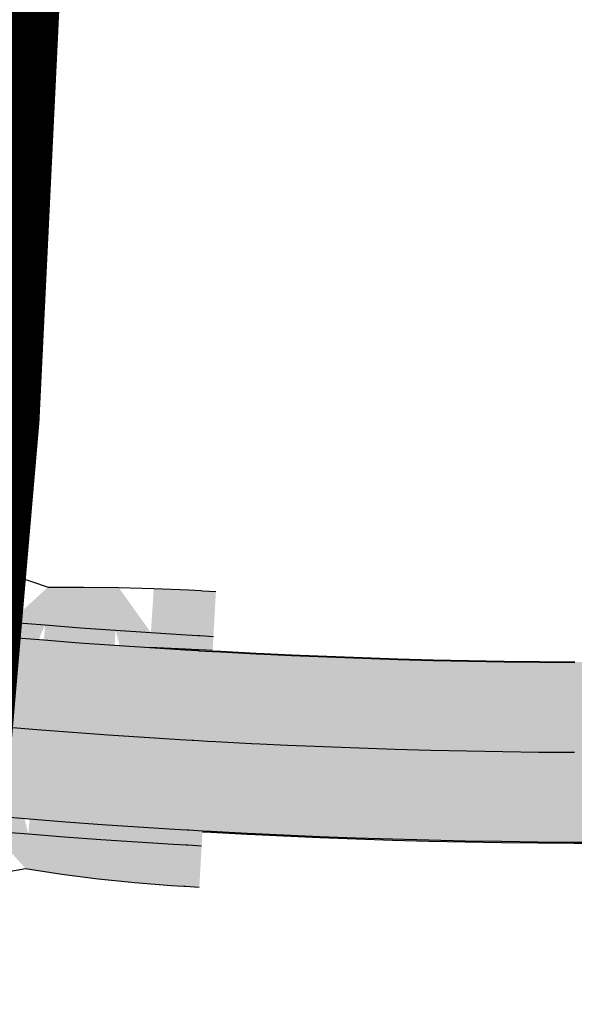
# Model space of a CAD drawing. Header units: metres. Extents: x 765762 to 778382, y 8991640 to 9008294.
# Tile 11 of 33: x 768857 to 768873, y 8996199 to 8996226. Entities that reach past the tile are written whole.
import ezdxf

# ---------------------------------------------------------------- set-up
doc = ezdxf.new("R2010")
doc.units = ezdxf.units.M
doc.header["$XCLIPFRAME"] = 0
doc.linetypes.add('CENTER2', pattern=[1.125, 0.75, -0.125, 0.125, -0.125])
for name, color, linetype in [('01_CIVI_302_ALIG1', 3, 'CENTER2'), ('C-ROAD-CORR', 5, 'Continuous'), ('Hatch_Blanco', 255, 'Continuous')]:
    doc.layers.add(name, color=color, linetype=linetype)
doc.layers.add('_hacht blanco_1', color=7, linetype='Continuous', true_color=0xffffff)
picture_1 = doc.add_image_def('image10.ecw', size_in_pixel=(22000, 66000))
picture_2 = doc.add_image_def('image11.ecw', size_in_pixel=(18000, 66000))

# ---------------------------------------------------------------- blocks, each defined once
blk = doc.blocks.new('*U210')
at = {"layer": '_hacht blanco_1', "linetype": 'Continuous', "lineweight": -3, "true_color": 0xffffff}
for points in [[(768833.474, 8996212.688), (768834.455, 8996212.494), (768835.312, 8996212.324), (768835.434, 8996212.3), (768836.403, 8996212.111), (768837.373, 8996211.927), (768838.345, 8996211.748), (768839.317, 8996211.574), (768840.289, 8996211.404), (768841.263, 8996211.24), (768842.238, 8996211.08), (768842.517, 8996211.035), (768843.213, 8996210.925), (768844.189, 8996210.775), (768845.166, 8996210.63), (768846.143, 8996210.49), (768847.121, 8996210.355), (768848.1, 8996210.225), (768849.08, 8996210.099), (768850.06, 8996209.979), (768851.041, 8996209.863), (768852.022, 8996209.752), (768852.404, 8996209.71), (768853.004, 8996209.646), (768853.986, 8996209.545), (768854.969, 8996209.449), (768855.952, 8996209.358), (768856.936, 8996209.272), (768857.92, 8996209.191), (768858.905, 8996209.115), (768859.89, 8996209.043), (768860.875, 8996208.977), (768861.86, 8996208.915), (768862.197, 8996208.895), (768862.244, 8996208.893), (768862.619, 8996208.871), (768862.479, 8996206.375), (768862.099, 8996206.397), (768862.052, 8996206.4), (768861.711, 8996206.42), (768860.713, 8996206.482), (768859.715, 8996206.549), (768858.718, 8996206.622), (768857.721, 8996206.699), (768856.724, 8996206.781), (768855.728, 8996206.868), (768854.732, 8996206.961), (768853.737, 8996207.058), (768852.742, 8996207.16), (768852.135, 8996207.225), (768851.748, 8996207.267), (768850.754, 8996207.379), (768849.761, 8996207.497), (768848.768, 8996207.619), (768847.777, 8996207.746), (768846.785, 8996207.878), (768845.795, 8996208.015), (768844.805, 8996208.157), (768843.816, 8996208.303), (768842.827, 8996208.455), (768842.122, 8996208.567), (768841.84, 8996208.612), (768840.853, 8996208.774), (768839.867, 8996208.94), (768838.882, 8996209.112), (768837.897, 8996209.288), (768836.914, 8996209.469), (768835.931, 8996209.656), (768834.95, 8996209.847), (768834.827, 8996209.871), (768833.969, 8996210.041), (768832.988, 8996210.235), (768833.474, 8996212.688)], [(768832.988, 8996210.235), (768833.969, 8996210.041), (768834.827, 8996209.871), (768834.95, 8996209.847), (768835.931, 8996209.656), (768836.914, 8996209.469), (768837.897, 8996209.288), (768838.882, 8996209.112), (768839.867, 8996208.94), (768840.853, 8996208.774), (768841.84, 8996208.612), (768842.122, 8996208.567), (768842.827, 8996208.455), (768843.816, 8996208.303), (768844.805, 8996208.157), (768845.795, 8996208.015), (768846.785, 8996207.878), (768847.777, 8996207.746), (768848.768, 8996207.619), (768849.761, 8996207.497), (768850.754, 8996207.379), (768851.748, 8996207.267), (768852.135, 8996207.225), (768852.742, 8996207.16), (768853.737, 8996207.058), (768854.732, 8996206.961), (768855.728, 8996206.868), (768856.724, 8996206.781), (768857.721, 8996206.699), (768858.718, 8996206.622), (768859.715, 8996206.549), (768860.713, 8996206.482), (768861.711, 8996206.42), (768862.052, 8996206.4), (768862.099, 8996206.397), (768862.479, 8996206.375), (768862.339, 8996203.879), (768861.955, 8996203.901), (768861.906, 8996203.904), (768861.561, 8996203.924), (768860.551, 8996203.987), (768859.54, 8996204.055), (768858.531, 8996204.129), (768857.521, 8996204.207), (768856.512, 8996204.29), (768855.503, 8996204.379), (768854.495, 8996204.472), (768853.488, 8996204.57), (768852.48, 8996204.674), (768851.865, 8996204.74), (768851.474, 8996204.782), (768850.468, 8996204.896), (768849.462, 8996205.015), (768848.457, 8996205.138), (768847.453, 8996205.267), (768846.449, 8996205.4), (768845.446, 8996205.539), (768844.444, 8996205.683), (768843.442, 8996205.831), (768842.442, 8996205.985), (768841.728, 8996206.098), (768841.442, 8996206.144), (768840.442, 8996206.307), (768839.444, 8996206.476), (768838.447, 8996206.65), (768837.45, 8996206.828), (768836.454, 8996207.012), (768835.46, 8996207.201), (768834.466, 8996207.394), (768834.341, 8996207.419), (768833.483, 8996207.589), (768832.502, 8996207.783), (768832.988, 8996210.235)], [(768862.619, 8996208.871), (768862.846, 8996208.859), (768863.832, 8996208.807), (768864.056, 8996208.796), (768864.819, 8996208.76), (768865.805, 8996208.718), (768866.792, 8996208.681), (768867.779, 8996208.649), (768868.766, 8996208.622), (768869.754, 8996208.6), (768870.741, 8996208.583), (768871.728, 8996208.571), (768872.716, 8996208.564), (768873.703, 8996208.561), (768874.691, 8996208.564), (768875.678, 8996208.571), (768876.666, 8996208.584), (768877.653, 8996208.601), (768878.64, 8996208.624), (768879.627, 8996208.651), (768880.614, 8996208.683), (768881.601, 8996208.72), (768882.275, 8996208.748), (768882.588, 8996208.762), (768883.574, 8996208.809), (768884.56, 8996208.861), (768885.546, 8996208.918), (768886.532, 8996208.98), (768887.517, 8996209.047), (768887.773, 8996209.065), (768887.951, 8996206.571), (768887.692, 8996206.553), (768886.694, 8996206.485), (768885.696, 8996206.423), (768884.698, 8996206.365), (768883.699, 8996206.312), (768882.701, 8996206.265), (768882.384, 8996206.251), (768881.701, 8996206.222), (768880.702, 8996206.185), (768879.703, 8996206.152), (768878.703, 8996206.124), (768877.703, 8996206.102), (768876.703, 8996206.084), (768875.704, 8996206.071), (768874.704, 8996206.064), (768873.704, 8996206.061), (768872.704, 8996206.064), (768871.704, 8996206.071), (768870.704, 8996206.083), (768869.704, 8996206.101), (768868.704, 8996206.123), (768867.704, 8996206.15), (768866.705, 8996206.183), (768865.706, 8996206.22), (768864.707, 8996206.263), (768863.935, 8996206.299), (768863.708, 8996206.31), (768862.709, 8996206.362), (768862.479, 8996206.375), (768862.619, 8996208.871)], [(768860.876, 8996208.992), (768861.862, 8996208.947), (768862.199, 8996208.928), (768862.246, 8996208.925), (768862.621, 8996208.904), (768862.619, 8996208.871), (768862.244, 8996208.893), (768862.197, 8996208.895), (768861.86, 8996208.915), (768860.875, 8996208.977), (768860.876, 8996208.992)], [(768862.621, 8996208.893), (768862.847, 8996208.88), (768863.833, 8996208.828), (768864.057, 8996208.816), (768864.82, 8996208.78), (768865.806, 8996208.738), (768866.793, 8996208.701), (768867.78, 8996208.668), (768868.767, 8996208.641), (768869.754, 8996208.618), (768870.741, 8996208.601), (768871.729, 8996208.588), (768872.716, 8996208.58), (768873.703, 8996208.578), (768874.691, 8996208.58), (768875.678, 8996208.588), (768876.665, 8996208.6), (768877.653, 8996208.617), (768878.64, 8996208.639), (768879.627, 8996208.667), (768880.614, 8996208.699), (768881.601, 8996208.736), (768882.274, 8996208.764), (768882.587, 8996208.778), (768883.574, 8996208.821), (768884.56, 8996208.865), (768884.56, 8996208.861), (768883.574, 8996208.809), (768882.588, 8996208.762), (768882.275, 8996208.748), (768881.601, 8996208.72), (768880.614, 8996208.683), (768879.627, 8996208.651), (768878.64, 8996208.624), (768877.653, 8996208.601), (768876.666, 8996208.584), (768875.678, 8996208.571), (768874.691, 8996208.564), (768873.703, 8996208.561), (768872.716, 8996208.564), (768871.728, 8996208.571), (768870.741, 8996208.583), (768869.754, 8996208.6), (768868.766, 8996208.622), (768867.779, 8996208.649), (768866.792, 8996208.681), (768865.805, 8996208.718), (768864.819, 8996208.76), (768864.056, 8996208.796), (768863.832, 8996208.807), (768862.846, 8996208.859), (768862.619, 8996208.871), (768862.621, 8996208.893)], [(768862.479, 8996206.375), (768862.709, 8996206.362), (768863.708, 8996206.31), (768863.935, 8996206.299), (768864.707, 8996206.263), (768865.706, 8996206.22), (768866.705, 8996206.183), (768867.704, 8996206.15), (768868.704, 8996206.123), (768869.704, 8996206.101), (768870.704, 8996206.083), (768871.704, 8996206.071), (768872.704, 8996206.064), (768873.704, 8996206.061), (768874.704, 8996206.064), (768875.704, 8996206.071), (768876.703, 8996206.084), (768877.703, 8996206.102), (768878.703, 8996206.124), (768879.703, 8996206.152), (768880.702, 8996206.185), (768881.701, 8996206.222), (768882.384, 8996206.251), (768882.701, 8996206.265), (768883.699, 8996206.312), (768884.698, 8996206.365), (768885.696, 8996206.423), (768886.694, 8996206.485), (768887.692, 8996206.553), (768887.951, 8996206.571), (768888.13, 8996204.077), (768887.867, 8996204.059), (768886.857, 8996203.99), (768885.847, 8996203.927), (768884.836, 8996203.869), (768883.825, 8996203.816), (768882.813, 8996203.767), (768882.493, 8996203.753), (768881.802, 8996203.724), (768880.79, 8996203.686), (768879.778, 8996203.653), (768878.766, 8996203.625), (768877.754, 8996203.602), (768876.741, 8996203.584), (768875.729, 8996203.572), (768874.716, 8996203.564), (768873.704, 8996203.561), (768872.691, 8996203.564), (768871.679, 8996203.571), (768870.667, 8996203.584), (768869.654, 8996203.601), (768868.642, 8996203.624), (768867.63, 8996203.652), (768866.618, 8996203.684), (768865.606, 8996203.722), (768864.594, 8996203.765), (768863.813, 8996203.802), (768863.583, 8996203.813), (768862.572, 8996203.866), (768862.339, 8996203.879), (768862.479, 8996206.375)], [(768862.339, 8996203.879), (768862.572, 8996203.866), (768863.583, 8996203.813), (768863.813, 8996203.802), (768864.594, 8996203.765), (768865.606, 8996203.722), (768866.618, 8996203.684), (768867.63, 8996203.652), (768868.642, 8996203.624), (768869.654, 8996203.601), (768870.667, 8996203.584), (768871.679, 8996203.571), (768872.691, 8996203.564), (768873.704, 8996203.561), (768874.716, 8996203.564), (768875.729, 8996203.572), (768876.741, 8996203.584), (768877.754, 8996203.602), (768878.766, 8996203.625), (768879.778, 8996203.653), (768880.79, 8996203.686), (768881.802, 8996203.724), (768882.493, 8996203.753), (768882.813, 8996203.767), (768883.825, 8996203.816), (768884.836, 8996203.869), (768885.847, 8996203.927), (768886.857, 8996203.99), (768887.867, 8996204.059), (768888.13, 8996204.077), (768888.14, 8996203.935), (768887.876, 8996203.935), (768886.863, 8996203.897), (768885.851, 8996203.859), (768884.839, 8996203.819), (768883.827, 8996203.778), (768882.815, 8996203.735), (768882.494, 8996203.721), (768881.803, 8996203.691), (768880.791, 8996203.653), (768879.779, 8996203.62), (768878.767, 8996203.591), (768877.754, 8996203.568), (768876.742, 8996203.551), (768875.729, 8996203.538), (768874.717, 8996203.53), (768873.704, 8996203.528), (768872.691, 8996203.53), (768871.679, 8996203.538), (768870.666, 8996203.55), (768869.654, 8996203.568), (768868.641, 8996203.591), (768867.629, 8996203.619), (768866.617, 8996203.652), (768865.605, 8996203.691), (768864.593, 8996203.734), (768863.811, 8996203.771), (768863.582, 8996203.783), (768862.57, 8996203.836), (768862.338, 8996203.849), (768862.339, 8996203.879)]]:
    blk.add_hatch(color=7, dxfattribs=at).paths.add_polyline_path(points, flags=0)
at = {"layer": 'Hatch_Blanco', "linetype": 'Continuous', "lineweight": -3}
for points in [[(768833.555, 8996213.1), (768834.536, 8996212.906), (768835.394, 8996212.736), (768835.515, 8996212.712), (768836.483, 8996212.523), (768837.451, 8996212.34), (768838.42, 8996212.161), (768839.39, 8996211.987), (768840.36, 8996211.818), (768841.332, 8996211.654), (768842.305, 8996211.495), (768842.583, 8996211.45), (768843.278, 8996211.34), (768844.252, 8996211.191), (768845.226, 8996211.046), (768846.202, 8996210.906), (768847.178, 8996210.771), (768848.155, 8996210.641), (768849.132, 8996210.516), (768850.11, 8996210.396), (768851.089, 8996210.28), (768852.068, 8996210.17), (768852.449, 8996210.128), (768853.048, 8996210.064), (768854.028, 8996209.963), (768855.009, 8996209.868), (768855.99, 8996209.777), (768856.972, 8996209.691), (768858.038, 8996210.663), (768859.021, 8996210.666), (768860.002, 8996210.654), (768860.902, 8996209.396), (768861.886, 8996209.334), (768862.221, 8996209.315), (768862.268, 8996209.312), (768862.643, 8996209.29), (768862.48, 8996206.383), (768862.1, 8996206.405), (768862.052, 8996206.407), (768861.711, 8996206.428), (768860.713, 8996206.49), (768859.919, 8996209.462), (768858.936, 8996209.533), (768857.954, 8996209.61), (768856.725, 8996206.789), (768855.729, 8996206.876), (768854.733, 8996206.969), (768853.738, 8996207.066), (768852.743, 8996207.168), (768852.136, 8996207.233), (768851.749, 8996207.275), (768850.755, 8996207.387), (768849.762, 8996207.505), (768848.769, 8996207.627), (768847.778, 8996207.754), (768846.786, 8996207.886), (768845.796, 8996208.023), (768844.806, 8996208.164), (768843.817, 8996208.311), (768842.829, 8996208.463), (768842.123, 8996208.574), (768841.841, 8996208.62), (768840.854, 8996208.781), (768839.868, 8996208.948), (768838.883, 8996209.12), (768837.899, 8996209.296), (768836.915, 8996209.477), (768835.933, 8996209.664), (768834.951, 8996209.855), (768834.828, 8996209.879), (768833.97, 8996210.049), (768832.989, 8996210.243), (768833.555, 8996213.1)], [(768860.982, 8996210.628), (768861.96, 8996210.584), (768862.294, 8996210.565), (768862.341, 8996210.562), (768862.713, 8996210.541), (768862.643, 8996209.29), (768862.268, 8996209.312), (768862.221, 8996209.315), (768861.886, 8996209.334), (768860.902, 8996209.396), (768860.982, 8996210.628)], [(768832.989, 8996210.243), (768833.97, 8996210.049), (768834.26, 8996207.007), (768834.384, 8996206.982), (768835.933, 8996209.664), (768836.915, 8996209.477), (768837.899, 8996209.296), (768838.883, 8996209.12), (768839.868, 8996208.948), (768840.854, 8996208.781), (768841.841, 8996208.62), (768842.123, 8996208.574), (768842.829, 8996208.463), (768843.817, 8996208.311), (768844.806, 8996208.164), (768845.796, 8996208.023), (768846.786, 8996207.886), (768847.778, 8996207.754), (768848.769, 8996207.627), (768849.762, 8996207.505), (768850.755, 8996207.387), (768851.749, 8996207.275), (768852.136, 8996207.233), (768852.743, 8996207.168), (768853.738, 8996207.066), (768854.733, 8996206.969), (768855.729, 8996206.876), (768856.725, 8996206.789), (768857.488, 8996203.788), (768858.499, 8996203.71), (768859.511, 8996203.636), (768860.523, 8996203.568), (768861.536, 8996203.505), (768861.882, 8996203.484), (768861.93, 8996203.482), (768862.316, 8996203.46), (768862.251, 8996202.31), (768861.864, 8996202.332), (768861.815, 8996202.335), (768861.467, 8996202.357), (768860.45, 8996202.437), (768859.434, 8996202.542), (768858.421, 8996202.671), (768857.41, 8996202.824), (768856.476, 8996203.872), (768855.466, 8996203.96), (768854.455, 8996204.054), (768853.446, 8996204.152), (768852.436, 8996204.256), (768851.82, 8996204.322), (768851.428, 8996204.365), (768850.419, 8996204.479), (768849.412, 8996204.598), (768848.405, 8996204.721), (768847.398, 8996204.85), (768846.393, 8996204.984), (768845.388, 8996205.123), (768844.383, 8996205.267), (768843.38, 8996205.416), (768842.377, 8996205.57), (768841.661, 8996205.683), (768841.375, 8996205.729), (768840.374, 8996205.893), (768839.373, 8996206.062), (768838.374, 8996206.236), (768837.375, 8996206.415), (768836.377, 8996206.599), (768835.38, 8996206.788), (768834.078, 8996205.431), (768833.954, 8996205.463), (768833.402, 8996207.177), (768832.421, 8996207.371), (768832.989, 8996210.243)], [(768857.954, 8996209.61), (768858.936, 8996209.533), (768859.919, 8996209.462), (768859.716, 8996206.557), (768858.718, 8996206.63), (768857.721, 8996206.707), (768857.954, 8996209.61)], [(768862.619, 8996208.871), (768862.846, 8996208.859), (768863.832, 8996208.807), (768864.056, 8996208.796), (768864.819, 8996208.76), (768865.805, 8996208.718), (768866.792, 8996208.681), (768867.779, 8996208.649), (768868.766, 8996208.622), (768869.754, 8996208.6), (768870.741, 8996208.583), (768871.728, 8996208.571), (768872.716, 8996208.564), (768873.703, 8996208.561), (768874.691, 8996208.564), (768875.678, 8996208.571), (768876.666, 8996208.584), (768877.653, 8996208.601), (768878.64, 8996208.624), (768879.627, 8996208.651), (768880.614, 8996208.683), (768881.601, 8996208.72), (768882.275, 8996208.748), (768882.588, 8996208.762), (768883.574, 8996208.809), (768884.56, 8996208.861), (768885.546, 8996208.918), (768886.532, 8996208.98), (768887.517, 8996209.047), (768887.773, 8996209.065), (768887.951, 8996206.571), (768887.692, 8996206.553), (768886.694, 8996206.485), (768885.696, 8996206.423), (768884.698, 8996206.365), (768883.699, 8996206.312), (768882.701, 8996206.265), (768882.384, 8996206.251), (768881.701, 8996206.222), (768880.702, 8996206.185), (768879.703, 8996206.152), (768878.703, 8996206.124), (768877.703, 8996206.102), (768876.703, 8996206.084), (768875.704, 8996206.071), (768874.704, 8996206.064), (768873.704, 8996206.061), (768872.704, 8996206.064), (768871.704, 8996206.071), (768870.704, 8996206.083), (768869.704, 8996206.101), (768868.704, 8996206.123), (768867.704, 8996206.15), (768866.705, 8996206.183), (768865.706, 8996206.22), (768864.707, 8996206.263), (768863.935, 8996206.299), (768863.708, 8996206.31), (768862.709, 8996206.362), (768862.479, 8996206.375), (768862.619, 8996208.871)], [(768857.721, 8996206.707), (768858.718, 8996206.63), (768859.716, 8996206.557), (768860.713, 8996206.49), (768861.711, 8996206.428), (768862.052, 8996206.407), (768862.1, 8996206.405), (768862.48, 8996206.383), (768862.316, 8996203.46), (768861.93, 8996203.482), (768861.882, 8996203.484), (768861.536, 8996203.505), (768860.523, 8996203.568), (768859.511, 8996203.636), (768858.499, 8996203.71), (768857.488, 8996203.788), (768857.721, 8996206.707)], [(768862.479, 8996206.375), (768862.709, 8996206.362), (768863.708, 8996206.31), (768863.935, 8996206.299), (768864.707, 8996206.263), (768865.706, 8996206.22), (768866.705, 8996206.183), (768867.704, 8996206.15), (768868.704, 8996206.123), (768869.704, 8996206.101), (768870.704, 8996206.083), (768871.704, 8996206.071), (768872.704, 8996206.064), (768873.704, 8996206.061), (768874.704, 8996206.064), (768875.704, 8996206.071), (768876.703, 8996206.084), (768877.703, 8996206.102), (768878.703, 8996206.124), (768879.703, 8996206.152), (768880.702, 8996206.185), (768881.701, 8996206.222), (768882.384, 8996206.251), (768882.701, 8996206.265), (768883.699, 8996206.312), (768884.698, 8996206.365), (768885.696, 8996206.423), (768886.694, 8996206.485), (768887.692, 8996206.553), (768887.951, 8996206.571), (768888.13, 8996204.077), (768887.867, 8996204.059), (768886.857, 8996203.99), (768885.847, 8996203.927), (768884.836, 8996203.869), (768883.825, 8996203.816), (768882.813, 8996203.767), (768882.493, 8996203.753), (768881.802, 8996203.724), (768880.79, 8996203.686), (768879.778, 8996203.653), (768878.766, 8996203.625), (768877.754, 8996203.602), (768876.741, 8996203.584), (768875.729, 8996203.572), (768874.716, 8996203.564), (768873.704, 8996203.561), (768872.691, 8996203.564), (768871.679, 8996203.571), (768870.667, 8996203.584), (768869.654, 8996203.601), (768868.642, 8996203.624), (768867.63, 8996203.652), (768866.618, 8996203.684), (768865.606, 8996203.722), (768864.594, 8996203.765), (768863.813, 8996203.802), (768863.583, 8996203.813), (768862.572, 8996203.866), (768862.339, 8996203.879), (768862.479, 8996206.375)]]:
    blk.add_hatch(color=255, dxfattribs=at).paths.add_polyline_path(points, flags=0)
at = {"layer": 'C-ROAD-CORR', "color": 1, "linetype": 'Continuous', "lineweight": -3}
for p, q in [((768857.082, 8996210.991, 17.254), (768858.038, 8996210.663, 17.025)), ((768858.038, 8996210.663, 17.025), (768859.021, 8996210.666, 17.028)), ((768859.021, 8996210.666, 17.028), (768860.002, 8996210.654, 17.03)), ((768860.002, 8996210.654, 17.03), (768860.982, 8996210.628, 17.032)), ((768860.982, 8996210.628, 17.032), (768861.96, 8996210.584, 17.033)), ((768861.96, 8996210.584, 17.033), (768862.294, 8996210.565, 17.033)), ((768862.294, 8996210.565, 17.033), (768862.341, 8996210.562, 17.033)), ((768862.341, 8996210.562, 17.033), (768862.713, 8996210.541, 17.033)), ((768856.972, 8996209.691, 16.384), (768857.954, 8996209.61, 16.321)), ((768857.954, 8996209.61, 16.321), (768858.936, 8996209.533, 16.271)), ((768858.936, 8996209.533, 16.271), (768859.919, 8996209.462, 16.233)), ((768859.919, 8996209.462, 16.233), (768860.902, 8996209.396, 16.209)), ((768860.902, 8996209.396, 16.209), (768861.886, 8996209.334, 16.198)), ((768861.886, 8996209.334, 16.198), (768862.221, 8996209.315, 16.198)), ((768862.221, 8996209.315, 16.198), (768862.268, 8996209.312, 16.198)), ((768862.268, 8996209.312, 16.198), (768862.643, 8996209.29, 16.198)), ((768856.936, 8996209.272, 17.184), (768857.92, 8996209.191, 17.121)), ((768857.92, 8996209.191, 17.121), (768858.905, 8996209.115, 17.071)), ((768858.905, 8996209.115, 17.071), (768859.89, 8996209.043, 17.033)), ((768859.89, 8996209.043, 17.033), (768860.875, 8996208.977, 17.009)), ((768860.875, 8996208.977, 17.009), (768861.86, 8996208.915, 16.998)), ((768860.876, 8996208.992, 17.019), (768861.862, 8996208.947, 17.02)), ((768861.86, 8996208.915, 16.998), (768862.197, 8996208.895, 16.998)), ((768861.862, 8996208.947, 17.02), (768862.199, 8996208.928, 17.02)), ((768862.197, 8996208.895, 16.998), (768862.244, 8996208.893, 16.998)), ((768862.199, 8996208.928, 17.02), (768862.246, 8996208.925, 17.02)), ((768862.244, 8996208.893, 16.998), (768862.619, 8996208.871, 16.998)), ((768862.246, 8996208.925, 17.02), (768862.621, 8996208.904, 17.02)), ((768862.619, 8996208.871, 16.998), (768862.846, 8996208.859, 16.998)), ((768862.619, 8996208.871, 16.998), (768862.846, 8996208.859, 16.998)), ((768862.619, 8996208.871, 16.998), (768862.846, 8996208.859, 16.998)), ((768862.619, 8996208.871, 16.998), (768862.846, 8996208.859, 16.998)), ((768862.621, 8996208.893, 17.019), (768862.847, 8996208.88, 17.019)), ((768862.621, 8996208.893, 17.019), (768862.847, 8996208.88, 17.019)), ((768862.846, 8996208.859, 16.998), (768863.832, 8996208.807, 16.999)), ((768862.846, 8996208.859, 16.998), (768863.832, 8996208.807, 16.999)), ((768862.846, 8996208.859, 16.998), (768863.832, 8996208.807, 16.999)), ((768862.846, 8996208.859, 16.998), (768863.832, 8996208.807, 16.999)), ((768862.847, 8996208.88, 17.019), (768863.833, 8996208.828, 17.019)), ((768862.847, 8996208.88, 17.019), (768863.833, 8996208.828, 17.019)), ((768863.832, 8996208.807, 16.999), (768864.056, 8996208.796, 16.999)), ((768863.832, 8996208.807, 16.999), (768864.056, 8996208.796, 16.999)), ((768863.832, 8996208.807, 16.999), (768864.056, 8996208.796, 16.999)), ((768863.832, 8996208.807, 16.999), (768864.056, 8996208.796, 16.999)), ((768863.833, 8996208.828, 17.019), (768864.057, 8996208.816, 17.019)), ((768863.833, 8996208.828, 17.019), (768864.057, 8996208.816, 17.019)), ((768864.056, 8996208.796, 16.999), (768864.819, 8996208.76, 16.999)), ((768864.056, 8996208.796, 16.999), (768864.819, 8996208.76, 16.999)), ((768864.056, 8996208.796, 16.999), (768864.819, 8996208.76, 16.999)), ((768864.056, 8996208.796, 16.999), (768864.819, 8996208.76, 16.999)), ((768864.057, 8996208.816, 17.019), (768864.82, 8996208.78, 17.02)), ((768864.057, 8996208.816, 17.019), (768864.82, 8996208.78, 17.02)), ((768864.819, 8996208.76, 16.999), (768865.805, 8996208.718, 17)), ((768864.819, 8996208.76, 16.999), (768865.805, 8996208.718, 17)), ((768864.819, 8996208.76, 16.999), (768865.805, 8996208.718, 17)), ((768864.819, 8996208.76, 16.999), (768865.805, 8996208.718, 17)), ((768864.82, 8996208.78, 17.02), (768865.806, 8996208.738, 17.02)), ((768864.82, 8996208.78, 17.02), (768865.806, 8996208.738, 17.02)), ((768865.806, 8996208.738, 17.02), (768866.793, 8996208.701, 17.02)), ((768865.806, 8996208.738, 17.02), (768866.793, 8996208.701, 17.02)), ((768865.805, 8996208.718, 17), (768866.792, 8996208.681, 17.001)), ((768865.805, 8996208.718, 17), (768866.792, 8996208.681, 17.001)), ((768865.805, 8996208.718, 17), (768866.792, 8996208.681, 17.001)), ((768865.805, 8996208.718, 17), (768866.792, 8996208.681, 17.001)), ((768866.792, 8996208.681, 17.001), (768867.779, 8996208.649, 17.001)), ((768866.792, 8996208.681, 17.001), (768867.779, 8996208.649, 17.001)), ((768866.792, 8996208.681, 17.001), (768867.779, 8996208.649, 17.001)), ((768866.792, 8996208.681, 17.001), (768867.779, 8996208.649, 17.001)), ((768866.793, 8996208.701, 17.02), (768867.78, 8996208.668, 17.02)), ((768866.793, 8996208.701, 17.02), (768867.78, 8996208.668, 17.02)), ((768867.779, 8996208.649, 17.001), (768868.766, 8996208.622, 17.002)), ((768867.779, 8996208.649, 17.001), (768868.766, 8996208.622, 17.002)), ((768867.779, 8996208.649, 17.001), (768868.766, 8996208.622, 17.002)), ((768867.779, 8996208.649, 17.001), (768868.766, 8996208.622, 17.002)), ((768867.78, 8996208.668, 17.02), (768868.767, 8996208.641, 17.02)), ((768867.78, 8996208.668, 17.02), (768868.767, 8996208.641, 17.02)), ((768868.766, 8996208.622, 17.002), (768869.754, 8996208.6, 17.002)), ((768868.766, 8996208.622, 17.002), (768869.754, 8996208.6, 17.002)), ((768868.766, 8996208.622, 17.002), (768869.754, 8996208.6, 17.002)), ((768868.766, 8996208.622, 17.002), (768869.754, 8996208.6, 17.002)), ((768868.767, 8996208.641, 17.02), (768869.754, 8996208.618, 17.02)), ((768868.767, 8996208.641, 17.02), (768869.754, 8996208.618, 17.02)), ((768869.754, 8996208.618, 17.02), (768870.741, 8996208.601, 17.02)), ((768869.754, 8996208.618, 17.02), (768870.741, 8996208.601, 17.02)), ((768869.754, 8996208.6, 17.002), (768870.741, 8996208.583, 17.003)), ((768869.754, 8996208.6, 17.002), (768870.741, 8996208.583, 17.003)), ((768869.754, 8996208.6, 17.002), (768870.741, 8996208.583, 17.003)), ((768869.754, 8996208.6, 17.002), (768870.741, 8996208.583, 17.003)), ((768870.741, 8996208.601, 17.02), (768871.729, 8996208.588, 17.021)), ((768870.741, 8996208.601, 17.02), (768871.729, 8996208.588, 17.021)), ((768870.741, 8996208.583, 17.003), (768871.728, 8996208.571, 17.004)), ((768870.741, 8996208.583, 17.003), (768871.728, 8996208.571, 17.004)), ((768870.741, 8996208.583, 17.003), (768871.728, 8996208.571, 17.004)), ((768870.741, 8996208.583, 17.003), (768871.728, 8996208.571, 17.004)), ((768871.728, 8996208.571, 17.004), (768872.716, 8996208.564, 17.004)), ((768871.728, 8996208.571, 17.004), (768872.716, 8996208.564, 17.004)), ((768871.728, 8996208.571, 17.004), (768872.716, 8996208.564, 17.004)), ((768871.728, 8996208.571, 17.004), (768872.716, 8996208.564, 17.004)), ((768871.729, 8996208.588, 17.021), (768872.716, 8996208.58, 17.021)), ((768871.729, 8996208.588, 17.021), (768872.716, 8996208.58, 17.021)), ((768856.724, 8996206.781, 17.184), (768857.721, 8996206.699, 17.121)), ((768856.724, 8996206.781, 16.384), (768857.721, 8996206.699, 16.321)), ((768856.724, 8996206.781, 17.184), (768857.721, 8996206.699, 17.121)), ((768856.724, 8996206.781, 16.384), (768857.721, 8996206.699, 16.321)), ((768857.721, 8996206.699, 17.121), (768858.718, 8996206.622, 17.071)), ((768857.721, 8996206.699, 16.321), (768858.718, 8996206.622, 16.271)), ((768857.721, 8996206.699, 17.121), (768858.718, 8996206.622, 17.071)), ((768857.721, 8996206.699, 16.321), (768858.718, 8996206.622, 16.271)), ((768858.718, 8996206.622, 17.071), (768859.715, 8996206.549, 17.033)), ((768858.718, 8996206.622, 16.271), (768859.715, 8996206.549, 16.233)), ((768858.718, 8996206.622, 17.071), (768859.715, 8996206.549, 17.033)), ((768858.718, 8996206.622, 16.271), (768859.715, 8996206.549, 16.233)), ((768859.715, 8996206.549, 17.033), (768860.713, 8996206.482, 17.009)), ((768859.715, 8996206.549, 16.233), (768860.713, 8996206.482, 16.209)), ((768859.715, 8996206.549, 17.033), (768860.713, 8996206.482, 17.009)), ((768859.715, 8996206.549, 16.233), (768860.713, 8996206.482, 16.209)), ((768860.713, 8996206.482, 17.009), (768861.711, 8996206.42, 16.998)), ((768860.713, 8996206.482, 16.209), (768861.711, 8996206.42, 16.198)), ((768860.713, 8996206.482, 17.009), (768861.711, 8996206.42, 16.998)), ((768860.713, 8996206.482, 16.209), (768861.711, 8996206.42, 16.198)), ((768861.711, 8996206.42, 16.998), (768862.052, 8996206.4, 16.998)), ((768861.711, 8996206.42, 16.198), (768862.052, 8996206.4, 16.198)), ((768861.711, 8996206.42, 16.998), (768862.052, 8996206.4, 16.998)), ((768861.711, 8996206.42, 16.198), (768862.052, 8996206.4, 16.198)), ((768862.052, 8996206.4, 16.998), (768862.099, 8996206.397, 16.998)), ((768862.052, 8996206.4, 16.198), (768862.099, 8996206.397, 16.198)), ((768862.052, 8996206.4, 16.998), (768862.099, 8996206.397, 16.998)), ((768862.052, 8996206.4, 16.198), (768862.099, 8996206.397, 16.198)), ((768862.099, 8996206.397, 16.998), (768862.479, 8996206.375, 16.998)), ((768862.099, 8996206.397, 16.198), (768862.479, 8996206.375, 16.198)), ((768862.099, 8996206.397, 16.998), (768862.479, 8996206.375, 16.998)), ((768862.099, 8996206.397, 16.198), (768862.479, 8996206.375, 16.198)), ((768862.479, 8996206.375, 16.998), (768862.709, 8996206.362, 16.998)), ((768862.479, 8996206.375, 16.998), (768862.709, 8996206.362, 16.998)), ((768862.709, 8996206.362, 16.998), (768863.708, 8996206.31, 16.999)), ((768862.709, 8996206.362, 16.998), (768863.708, 8996206.31, 16.999)), ((768863.708, 8996206.31, 16.999), (768863.935, 8996206.299, 16.999)), ((768863.708, 8996206.31, 16.999), (768863.935, 8996206.299, 16.999)), ((768863.935, 8996206.299, 16.999), (768864.707, 8996206.263, 16.999)), ((768863.935, 8996206.299, 16.999), (768864.707, 8996206.263, 16.999)), ((768864.707, 8996206.263, 16.999), (768865.706, 8996206.22, 17)), ((768864.707, 8996206.263, 16.999), (768865.706, 8996206.22, 17)), ((768865.706, 8996206.22, 17), (768866.705, 8996206.183, 17.001)), ((768865.706, 8996206.22, 17), (768866.705, 8996206.183, 17.001)), ((768866.705, 8996206.183, 17.001), (768867.704, 8996206.15, 17.001)), ((768866.705, 8996206.183, 17.001), (768867.704, 8996206.15, 17.001)), ((768867.704, 8996206.15, 17.001), (768868.704, 8996206.123, 17.002)), ((768867.704, 8996206.15, 17.001), (768868.704, 8996206.123, 17.002)), ((768868.704, 8996206.123, 17.002), (768869.704, 8996206.101, 17.002)), ((768868.704, 8996206.123, 17.002), (768869.704, 8996206.101, 17.002)), ((768869.704, 8996206.101, 17.002), (768870.704, 8996206.083, 17.003)), ((768869.704, 8996206.101, 17.002), (768870.704, 8996206.083, 17.003)), ((768870.704, 8996206.083, 17.003), (768871.704, 8996206.071, 17.004)), ((768870.704, 8996206.083, 17.003), (768871.704, 8996206.071, 17.004)), ((768871.704, 8996206.071, 17.004), (768872.704, 8996206.064, 17.004)), ((768871.704, 8996206.071, 17.004), (768872.704, 8996206.064, 17.004)), ((768856.512, 8996204.29, 17.184), (768857.521, 8996204.207, 17.121)), ((768857.521, 8996204.207, 17.121), (768858.531, 8996204.129, 17.071)), ((768858.531, 8996204.129, 17.071), (768859.54, 8996204.055, 17.033)), ((768856.476, 8996203.872, 16.384), (768857.488, 8996203.788, 16.321)), ((768859.54, 8996204.055, 17.033), (768860.551, 8996203.987, 17.009)), ((768860.551, 8996203.987, 17.009), (768861.561, 8996203.924, 16.998)), ((768861.561, 8996203.924, 16.998), (768861.906, 8996203.904, 16.998)), ((768861.906, 8996203.904, 16.998), (768861.955, 8996203.901, 16.998)), ((768861.955, 8996203.901, 16.998), (768862.339, 8996203.879, 16.998)), ((768862.338, 8996203.849, 16.978), (768862.57, 8996203.836, 16.978)), ((768862.338, 8996203.849, 16.978), (768862.57, 8996203.836, 16.978)), ((768862.339, 8996203.879, 16.998), (768862.572, 8996203.866, 16.998)), ((768862.339, 8996203.879, 16.998), (768862.572, 8996203.866, 16.998)), ((768862.339, 8996203.879, 16.998), (768862.572, 8996203.866, 16.998)), ((768862.57, 8996203.836, 16.978), (768863.582, 8996203.783, 16.978)), ((768862.57, 8996203.836, 16.978), (768863.582, 8996203.783, 16.978)), ((768862.572, 8996203.866, 16.998), (768863.583, 8996203.813, 16.999)), ((768862.572, 8996203.866, 16.998), (768863.583, 8996203.813, 16.999)), ((768862.572, 8996203.866, 16.998), (768863.583, 8996203.813, 16.999)), ((768863.583, 8996203.813, 16.999), (768863.813, 8996203.802, 16.999)), ((768863.583, 8996203.813, 16.999), (768863.813, 8996203.802, 16.999)), ((768863.583, 8996203.813, 16.999), (768863.813, 8996203.802, 16.999)), ((768863.813, 8996203.802, 16.999), (768864.594, 8996203.765, 16.999)), ((768863.813, 8996203.802, 16.999), (768864.594, 8996203.765, 16.999)), ((768863.813, 8996203.802, 16.999), (768864.594, 8996203.765, 16.999)), ((768857.488, 8996203.788, 16.321), (768858.499, 8996203.71, 16.271)), ((768858.499, 8996203.71, 16.271), (768859.511, 8996203.636, 16.233)), ((768859.511, 8996203.636, 16.233), (768860.523, 8996203.568, 16.209)), ((768860.523, 8996203.568, 16.209), (768861.536, 8996203.505, 16.198)), ((768863.582, 8996203.783, 16.978), (768863.811, 8996203.771, 16.978)), ((768863.582, 8996203.783, 16.978), (768863.811, 8996203.771, 16.978)), ((768863.811, 8996203.771, 16.978), (768864.593, 8996203.734, 16.979)), ((768863.811, 8996203.771, 16.978), (768864.593, 8996203.734, 16.979)), ((768864.593, 8996203.734, 16.979), (768865.605, 8996203.691, 16.979)), ((768864.593, 8996203.734, 16.979), (768865.605, 8996203.691, 16.979)), ((768864.594, 8996203.765, 16.999), (768865.606, 8996203.722, 17)), ((768864.594, 8996203.765, 16.999), (768865.606, 8996203.722, 17)), ((768864.594, 8996203.765, 16.999), (768865.606, 8996203.722, 17)), ((768865.605, 8996203.691, 16.979), (768866.617, 8996203.652, 16.979)), ((768865.605, 8996203.691, 16.979), (768866.617, 8996203.652, 16.979)), ((768865.606, 8996203.722, 17), (768866.618, 8996203.684, 17.001)), ((768865.606, 8996203.722, 17), (768866.618, 8996203.684, 17.001)), ((768865.606, 8996203.722, 17), (768866.618, 8996203.684, 17.001)), ((768866.617, 8996203.652, 16.979), (768867.629, 8996203.619, 16.979)), ((768866.617, 8996203.652, 16.979), (768867.629, 8996203.619, 16.979)), ((768866.618, 8996203.684, 17.001), (768867.63, 8996203.652, 17.001)), ((768866.618, 8996203.684, 17.001), (768867.63, 8996203.652, 17.001)), ((768866.618, 8996203.684, 17.001), (768867.63, 8996203.652, 17.001)), ((768867.629, 8996203.619, 16.979), (768868.641, 8996203.591, 16.98)), ((768867.629, 8996203.619, 16.979), (768868.641, 8996203.591, 16.98)), ((768867.63, 8996203.652, 17.001), (768868.642, 8996203.624, 17.002)), ((768867.63, 8996203.652, 17.001), (768868.642, 8996203.624, 17.002)), ((768867.63, 8996203.652, 17.001), (768868.642, 8996203.624, 17.002)), ((768868.641, 8996203.591, 16.98), (768869.654, 8996203.568, 16.98)), ((768868.641, 8996203.591, 16.98), (768869.654, 8996203.568, 16.98)), ((768868.642, 8996203.624, 17.002), (768869.654, 8996203.601, 17.002)), ((768868.642, 8996203.624, 17.002), (768869.654, 8996203.601, 17.002)), ((768868.642, 8996203.624, 17.002), (768869.654, 8996203.601, 17.002)), ((768869.654, 8996203.601, 17.002), (768870.667, 8996203.584, 17.003)), ((768869.654, 8996203.601, 17.002), (768870.667, 8996203.584, 17.003)), ((768869.654, 8996203.601, 17.002), (768870.667, 8996203.584, 17.003)), ((768869.654, 8996203.568, 16.98), (768870.666, 8996203.55, 16.981)), ((768869.654, 8996203.568, 16.98), (768870.666, 8996203.55, 16.981)), ((768870.666, 8996203.55, 16.981), (768871.679, 8996203.538, 16.981)), ((768870.666, 8996203.55, 16.981), (768871.679, 8996203.538, 16.981)), ((768870.667, 8996203.584, 17.003), (768871.679, 8996203.571, 17.004)), ((768870.667, 8996203.584, 17.003), (768871.679, 8996203.571, 17.004)), ((768870.667, 8996203.584, 17.003), (768871.679, 8996203.571, 17.004)), ((768871.679, 8996203.571, 17.004), (768872.691, 8996203.564, 17.004)), ((768871.679, 8996203.571, 17.004), (768872.691, 8996203.564, 17.004)), ((768871.679, 8996203.571, 17.004), (768872.691, 8996203.564, 17.004)), ((768871.679, 8996203.538, 16.981), (768872.691, 8996203.53, 16.982)), ((768871.679, 8996203.538, 16.981), (768872.691, 8996203.53, 16.982)), ((768872.691, 8996203.564, 17.004), (768873.704, 8996203.561, 17.005)), ((768872.691, 8996203.564, 17.004), (768873.704, 8996203.561, 17.005)), ((768872.691, 8996203.564, 17.004), (768873.704, 8996203.561, 17.005)), ((768872.691, 8996203.53, 16.982), (768873.704, 8996203.528, 16.982)), ((768872.691, 8996203.53, 16.982), (768873.704, 8996203.528, 16.982)), ((768861.536, 8996203.505, 16.198), (768861.882, 8996203.484, 16.198)), ((768861.882, 8996203.484, 16.198), (768861.93, 8996203.482, 16.198)), ((768861.93, 8996203.482, 16.198), (768862.316, 8996203.46, 16.198)), ((768856.372, 8996202.64, 17.208), (768857.41, 8996202.824, 16.966)), ((768857.41, 8996202.824, 16.966), (768858.421, 8996202.671, 16.965)), ((768858.421, 8996202.671, 16.965), (768859.434, 8996202.542, 16.965)), ((768859.434, 8996202.542, 16.965), (768860.45, 8996202.437, 16.965)), ((768860.45, 8996202.437, 16.965), (768861.467, 8996202.357, 16.965)), ((768861.467, 8996202.357, 16.965), (768861.815, 8996202.335, 16.965)), ((768861.815, 8996202.335, 16.965), (768861.864, 8996202.332, 16.965)), ((768861.864, 8996202.332, 16.965), (768862.251, 8996202.31, 16.965))]:
    blk.add_line(p, q, dxfattribs=at)

msp = doc.modelspace()

# ---------------------------------------------------------------- linework, layer by layer
at = {"layer": '01_CIVI_302_ALIG1', "color": 0, "linetype": 'ByBlock', "lineweight": -3, "ltscale": 5, "const_width": 3.5, "flags": 128}
msp.add_lwpolyline([(768792.472, 8995286.454), (768739.337, 8995447.122, -0.014641), (768730.962, 8995475.175, 0.005009), (768688.664, 8995627.507, -0.208415), (768716.645, 8995841.403), (768757.086, 8995908.712, 0.078533), (768821.46, 8996067.903), (768831.255, 8996110.206, -0.031655), (768838.509, 8996134.442), (768840.829, 8996140.717, 0.076614), (768856.049, 8996215.348), (768858.284, 8996261.618, -0.139482), (768919.524, 8996443.113), (769000.555, 8996560.896, 0.10489), (769056.258, 8996695.038), (769076.928, 8996805.756, -0.01862), (769080.204, 8996820.281), (769083.306, 8996831.987, 0.020868), (769086.904, 8996848.282), (769108.681, 8996971.033, 0.126515), (769097.697, 8997115.06)], format="xyb", dxfattribs=at)

# ---------------------------------------------------------------- block references
at = {"layer": 'C-ROAD-CORR', "color": 50, "linetype": 'Continuous', "lineweight": -3}
msp.add_blockref('*U210', (0, 0), dxfattribs=at)

# ---------------------------------------------------------------- pictures from other files: only their frames are drawn
image = msp.add_image(picture_1, insert=(768802.792, 8996081.13), size_in_units=(495, 1485))
image.set_boundary_path([(628.25, 58670.61), (814.6, 55885.76), (1994.84, 50239.64), (3118.95, 46167.8), (6597.35, 41320.455), (7386.75, 38344.16), (8131.09, 34916.935), (9663.86, 26610.51), (10331.94, 23691.19), (9201.53, 20483.29), (9165.05, 17202.5), (10388.35, 11044.31), (10889.91, 9686.425), (14258.98, 3369.76), (15941.63, 406.42), (16633.62, 51.43), (19856.87, 1598.79), (20303.03, 2345.18), (19110.48, 9350.36), (17153.79, 12121.38), (16851.9, 13738.72), (17108.14, 15974.14), (17667.19, 18069.88), (17410.96, 21446.3), (15920.12, 30933.05), (13822.68, 41427.585), (12424.74, 44904.18), (9418.46, 52362.58), (5322.84, 62368.22), (5114.58, 59689.07), (4703.49, 59063.7), (628.25, 58670.61)])
image = msp.add_image(picture_2, insert=(768637.8, 8994763.147), size_in_units=(405, 1485))
image.set_boundary_path([(13211.48, 10939.524), (12447.58, 1112.07), (12036.49, 486.7), (7961.25, 93.61), (5441.04, 7258.64), (2699.87, 14848.65), (1069.13, 19798.36), (182.87, 23427.9), (123.4, 25964.73), (1809.57, 32545.76), (5665.07, 44831.66), (8840.1, 54681.25), (10915.9, 60235.44), (14790.705, 58474.16), (15115.19, 58492.55), (15560.44, 59189.015), (16411.35, 61156.39), (17168.1, 62802.98), (15885.78, 54040.83), (14411.42, 49549.66), (12086.09, 42437.655), (9232.23, 33596.63), (6910.725, 26233.035), (6910.725, 22553.94), (10090.45, 17086.78), (12161.83, 13387.88), (13211.48, 10939.524)])

doc.saveas('drawing.dxf')
